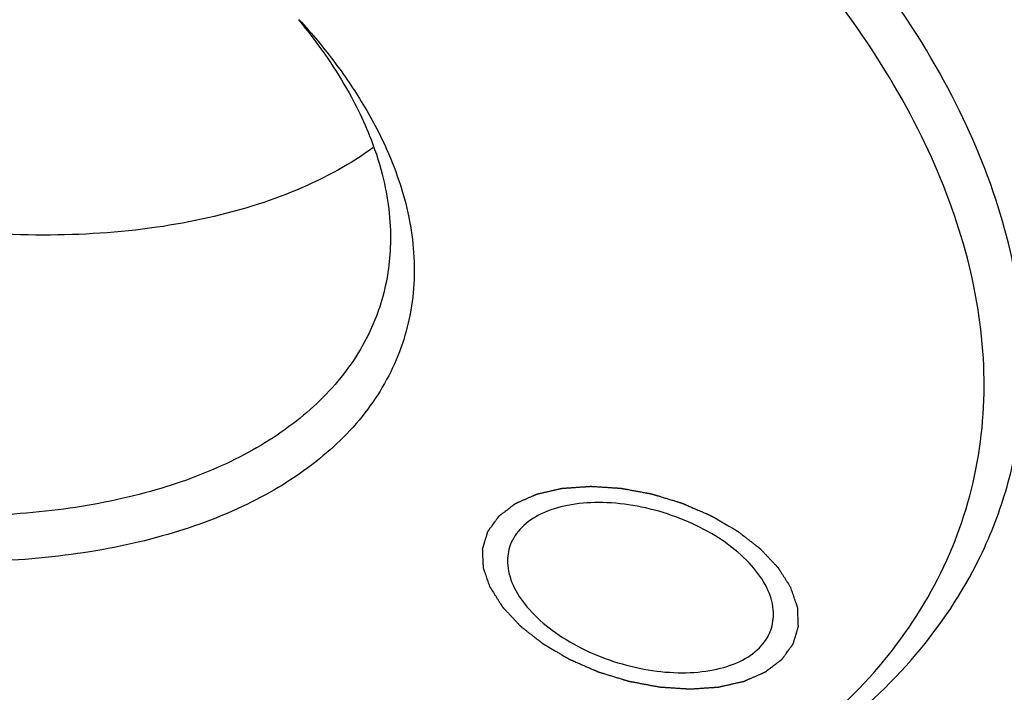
# Model space of a CAD drawing. Header units: millimetres. Extents: x 0 to 594, y 0 to 420.
# Tile 172 of 256: x 507.16 to 508.67, y 323.43 to 324.46. Entities that reach past the tile are written whole.
import ezdxf

# ---------------------------------------------------------------- set-up
doc = ezdxf.new("R2010")
doc.units = ezdxf.units.MM
doc.header["$LTSCALE"] = 32.67
doc.layers.get('0').update_dxf_attribs({"linetype": 'CONTINUOUS'})

msp = doc.modelspace()

# ---------------------------------------------------------------- linework, layer by layer
at = {"color": 7, "linetype": 'CONTINUOUS'}
for points, knots in [([(508.60066, 324.3228), (508.56969, 324.3859), (508.49247, 324.51286), (508.34353, 324.69193), (508.15862, 324.8643), (507.94212, 325.02519), (507.69931, 325.17054), (507.43574, 325.29707), (507.15705, 325.40206), (506.86932, 325.48316), (506.57905, 325.5385), (506.2928, 325.56683), (506.01687, 325.56753), (505.75727, 325.54057), (505.51963, 325.48643), (505.30916, 325.40614), (505.13047, 325.3011), (504.98766, 325.17302), (504.89578, 325.04012), (504.85897, 324.94966), (504.84771, 324.91325)], [0, 0, 0, 0, 0.0477144, 0.1003579, 0.157656, 0.2189014, 0.2831228, 0.349467, 0.4171045, 0.4850299, 0.5521424, 0.6174345, 0.6800132, 0.7391314, 0.7942296, 0.8449992, 0.8914602, 0.9341529, 0.9742044, 1, 1, 1, 1]), ([(508.5425, 324.28363), (508.51231, 324.34515), (508.43702, 324.46892), (508.29183, 324.64352), (508.11154, 324.81158), (507.90045, 324.96845), (507.66371, 325.11017), (507.40672, 325.23354), (507.13499, 325.33591), (506.85445, 325.41498), (506.57143, 325.46894), (506.29233, 325.49656), (506.0233, 325.49725), (505.77018, 325.47095), (505.53848, 325.41817), (505.33327, 325.33988), (505.15905, 325.23746), (505.01981, 325.11258), (504.91939, 324.96732), (504.86151, 324.80532), (504.84807, 324.6323), (504.87511, 324.47075), (504.91116, 324.37067), (504.92989, 324.32778)], [0, 0, 0, 0, 0.0423592, 0.0891016, 0.1399773, 0.1943581, 0.2513816, 0.3102901, 0.370347, 0.4306597, 0.4902507, 0.5482252, 0.6037903, 0.6562825, 0.7052052, 0.7502843, 0.7915376, 0.829445, 0.8650072, 0.8995746, 0.9345405, 0.9711086, 1, 1, 1, 1]), ([(507.70162, 324.26558), (507.68725, 324.25523), (507.63201, 324.21975), (507.52215, 324.17317), (507.36619, 324.13906), (507.19278, 324.12809), (507.00821, 324.14057), (506.81929, 324.17601), (506.63309, 324.23309), (506.45657, 324.30966), (506.29633, 324.40286), (506.1583, 324.5093), (506.04759, 324.62508), (505.99172, 324.71061), (505.97061, 324.75363)], [0, 0, 0, 0, 0.0269658, 0.0998351, 0.1810124, 0.2697462, 0.3644368, 0.4629317, 0.5627648, 0.6613653, 0.7562587, 0.8452752, 0.9267867, 1, 1, 1, 1]), ([(507.58784, 324.46207), (507.59703, 324.45101), (507.63155, 324.40726), (507.66141, 324.35986), (507.6796, 324.3228)], [0, 0, 0, 0, 0.2582116, 1, 1, 1, 1]), ([(507.58858, 324.46269), (507.60857, 324.44081), (507.64439, 324.39779), (507.67574, 324.35126), (507.68916, 324.32864)], [0, 0, 0, 0, 0.5298485, 1, 1, 1, 1]), ([(507.71395, 324.02757), (507.71254, 324.02297), (507.70025, 323.98602), (507.66369, 323.91943), (507.58503, 323.84146), (507.48205, 323.77941), (507.35785, 323.73423), (507.21597, 323.70689), (507.06057, 323.69806), (506.89621, 323.70794), (506.72774, 323.73623), (506.56034, 323.78204), (506.39893, 323.84397), (506.24798, 323.92034), (506.11194, 324.00904), (505.99547, 324.10723), (505.9027, 324.21102), (505.85566, 324.28574), (505.83747, 324.3228)], [0, 0, 0, 0, 0.0065108, 0.052676, 0.101571, 0.155199, 0.2147225, 0.2801439, 0.3507396, 0.4255435, 0.5033024, 0.5823153, 0.6608415, 0.7376748, 0.811631, 0.8809039, 0.9439401, 1, 1, 1, 1]), ([(508.66936, 323.73235), (508.6751, 323.75089), (508.69476, 323.82601), (508.70557, 323.96516), (508.6751, 324.1474), (508.6291, 324.26483), (508.60066, 324.3228)], [0, 0, 0, 0, 0.0955052, 0.3818303, 0.6812823, 1, 1, 1, 1]), ([(507.71355, 324.28363), (507.73082, 324.24844), (507.75786, 324.17669), (507.77039, 324.0647), (507.75006, 323.95704), (507.69686, 323.86012), (507.61427, 323.77824), (507.50613, 323.71307), (507.37572, 323.66563), (507.22673, 323.63693), (507.06356, 323.62766), (506.89096, 323.63803), (506.71406, 323.66774), (506.53828, 323.71585), (506.36881, 323.78088), (506.21029, 323.86107), (506.06746, 323.95422), (505.94516, 324.05731), (505.8478, 324.16631), (505.7984, 324.24474), (505.77932, 324.28363)], [0, 0, 0, 0, 0.0445802, 0.0863599, 0.1265629, 0.1671513, 0.210139, 0.2572881, 0.3096211, 0.3671401, 0.4292084, 0.4949764, 0.5633421, 0.6328095, 0.7018487, 0.7693991, 0.8344189, 0.8953198, 0.950736, 1, 1, 1, 1]), ([(507.89005, 323.1366), (507.9131, 323.1426), (508.00628, 323.1689), (508.1596, 323.22739), (508.33381, 323.32981), (508.47305, 323.45469), (508.57347, 323.59995), (508.63136, 323.76195), (508.64479, 323.93497), (508.61506, 324.11264), (508.57023, 324.22712), (508.5425, 324.28363)], [0, 0, 0, 0, 0.0460575, 0.1871351, 0.3162397, 0.4348732, 0.5461674, 0.654348, 0.7637758, 0.878218, 1, 1, 1, 1]), ([(507.69903, 324.2784), (507.70667, 324.25856), (507.72363, 324.20469), (507.73319, 324.11909), (507.72248, 324.05526), (507.71395, 324.02757)], [0, 0, 0, 0, 0.2493588, 0.6605954, 1, 1, 1, 1]), ([(505.18265, 323.95088), (505.18842, 323.94457), (505.25022, 323.87791), (505.38132, 323.75569), (505.59241, 323.59882), (505.82916, 323.45709), (506.08615, 323.33373), (506.35787, 323.23136), (506.63841, 323.15229), (506.92143, 323.09833), (507.20053, 323.0707), (507.46957, 323.07002), (507.68518, 323.09242), (507.80934, 323.11712), (507.84979, 323.12663)], [0, 0, 0, 0, 0.0088256, 0.0938843, 0.1848033, 0.2801406, 0.3786294, 0.4790383, 0.5798748, 0.6795045, 0.7764318, 0.8693308, 0.9570923, 1, 1, 1, 1]), ([(507.89018, 323.13613), (507.92776, 323.14497), (508.03738, 323.17441), (508.20791, 323.23946), (508.3866, 323.3445), (508.52941, 323.47258), (508.62129, 323.60547), (508.6581, 323.69594), (508.66936, 323.73235)], [0, 0, 0, 0, 0.1129041, 0.3317766, 0.5320743, 0.7161264, 0.8887913, 1, 1, 1, 1]), ([(508.30536, 323.59135), (508.29934, 323.60361), (508.28206, 323.62779), (508.24701, 323.65875), (508.20321, 323.6853), (508.1535, 323.7057), (508.10107, 323.71866), (508.04935, 323.72333), (508.00161, 323.7194), (507.9608, 323.70698), (507.92929, 323.68636), (507.91543, 323.66578), (507.91164, 323.65447), (507.91131, 323.65338)], [0, 0, 0, 0, 0.0884257, 0.189673, 0.301149, 0.418468, 0.5363804, 0.649554, 0.753342, 0.8446657, 0.9231777, 0.9926564, 1, 1, 1, 1]), ([(507.91131, 323.65338), (507.90853, 323.6443), (507.90658, 323.62255), (507.91334, 323.60189), (507.91851, 323.59135)], [0, 0, 0, 0, 0.4456092, 1, 1, 1, 1]), ([(507.91851, 323.59135), (507.92453, 323.57909), (507.94181, 323.55491), (507.97686, 323.52395), (508.02065, 323.4974), (508.07037, 323.477), (508.1228, 323.46404), (508.17452, 323.45937), (508.22225, 323.4633), (508.26307, 323.47572), (508.29458, 323.49634), (508.30844, 323.51692), (508.31222, 323.52823), (508.31256, 323.52932)], [0, 0, 0, 0, 0.0884257, 0.189673, 0.301149, 0.418468, 0.5363804, 0.649554, 0.753342, 0.8446657, 0.9231777, 0.9926564, 1, 1, 1, 1]), ([(508.31256, 323.52932), (508.31534, 323.5384), (508.31728, 323.56015), (508.31053, 323.58081), (508.30536, 323.59135)], [0, 0, 0, 0, 0.4456092, 1, 1, 1, 1])]:
    msp.add_open_spline(points, degree=3, knots=knots, dxfattribs=at)
for points in [[(507.68916, 324.32864), (507.69787, 324.31395), (507.70603, 324.29895), (507.71355, 324.28363)], [(507.6796, 324.3228), (507.6867, 324.30831), (507.69323, 324.2935), (507.69903, 324.2784)]]:
    msp.add_open_spline(points, degree=3, dxfattribs=at)
at = {"color": 2, "linetype": 'CONTINUOUS'}
for points in [[(507.88167, 323.59135, 69.9224), (507.8808, 323.59387, 69.92547), (507.8795, 323.59764, 69.93008), (507.87776, 323.60267, 69.93623), (507.87646, 323.60644, 69.94084), (507.87537, 323.60959, 69.94468), (507.8745, 323.6121, 69.94776), (507.87385, 323.61399, 69.95006), (507.87331, 323.61556, 69.95198), (507.87287, 323.61682, 69.95352), (507.87255, 323.61776, 69.95467), (507.87222, 323.61871, 69.95583), (507.87195, 323.61949, 69.95679), (507.87173, 323.62012, 69.95756), (507.87159, 323.62051, 69.95804), (507.87149, 323.62083, 69.95842), (507.87141, 323.62106, 69.95871), (507.87134, 323.62126, 69.95895), (507.87129, 323.62142, 69.95914), (507.87123, 323.62154, 69.95928), (507.87124, 323.62165, 69.95944), (507.87123, 323.6218, 69.95964), (507.87122, 323.62199, 69.9599), (507.87121, 323.62222, 69.9602), (507.8712, 323.62252, 69.96061), (507.87118, 323.6229, 69.96112), (507.87116, 323.6235, 69.96194), (507.87112, 323.62426, 69.96296), (507.87108, 323.62516, 69.96418), (507.87105, 323.62607, 69.96541), (507.87099, 323.62728, 69.96704), (507.87093, 323.62879, 69.96908), (507.87085, 323.63061, 69.97153), (507.87074, 323.63303, 69.9748), (507.87061, 323.63605, 69.97888), (507.87048, 323.63908, 69.98296), (507.87038, 323.6415, 69.98623), (507.8703, 323.64331, 69.98868), (507.87023, 323.64482, 69.99072), (507.87018, 323.64603, 69.99235), (507.87014, 323.64694, 69.99358), (507.8701, 323.64785, 69.9948), (507.87007, 323.6486, 69.99582), (507.87004, 323.64921, 69.99664), (507.87003, 323.64959, 69.99715), (507.87001, 323.64989, 69.99756), (507.87, 323.65012, 69.99786), (507.86999, 323.65031, 69.99812), (507.86999, 323.65046, 69.99832), (507.86997, 323.65057, 69.99848), (507.87002, 323.65067, 69.99863), (507.87005, 323.65081, 69.99884), (507.87011, 323.65099, 69.9991), (507.87017, 323.6512, 69.99941), (507.87025, 323.65148, 69.99983), (507.87036, 323.65182, 70.00035), (507.87052, 323.65238, 70.00118), (507.87073, 323.65308, 70.00223), (507.87098, 323.65392, 70.00348), (507.87123, 323.65475, 70.00473), (507.87156, 323.65587, 70.00639), (507.87197, 323.65726, 70.00848), (507.87247, 323.65894, 70.01098), (507.87313, 323.66117, 70.01431), (507.87396, 323.66396, 70.01848), (507.87479, 323.66675, 70.02264), (507.87545, 323.66898, 70.02598), (507.87595, 323.67065, 70.02848), (507.87636, 323.67205, 70.03056), (507.8767, 323.67316, 70.03223), (507.87694, 323.674, 70.03348), (507.87719, 323.67484, 70.03473), (507.8774, 323.67554, 70.03577), (507.87757, 323.67609, 70.0366), (507.87767, 323.67644, 70.03712), (507.87775, 323.67672, 70.03754), (507.87781, 323.67693, 70.03785), (507.87787, 323.6771, 70.03811), (507.8779, 323.67723, 70.0383), (507.87793, 323.6773, 70.0384), (507.87793, 323.67735, 70.03848), (507.87797, 323.6774, 70.03856), (507.87802, 323.67746, 70.03866), (507.8781, 323.67757, 70.03884), (507.87821, 323.67772, 70.0391), (507.87834, 323.67791, 70.03942), (507.87852, 323.67816, 70.03983), (507.87875, 323.67847, 70.04035), (507.87911, 323.67897, 70.04119), (507.87956, 323.67959, 70.04223), (507.8801, 323.68033, 70.04348), (507.88063, 323.68108, 70.04472), (507.88135, 323.68208, 70.04639), (507.88225, 323.68332, 70.04847), (507.88333, 323.68481, 70.05097), (507.88477, 323.6868, 70.0543), (507.88656, 323.68929, 70.05847), (507.88836, 323.69178, 70.06263), (507.8898, 323.69377, 70.06596), (507.89088, 323.69526, 70.06846), (507.89177, 323.69651, 70.07054), (507.89249, 323.6975, 70.07221), (507.89303, 323.69825, 70.07346), (507.89357, 323.699, 70.07471), (507.89402, 323.69962, 70.07575), (507.89438, 323.70012, 70.07658), (507.8946, 323.70043, 70.0771), (507.89478, 323.70068, 70.07752), (507.89492, 323.70086, 70.07783), (507.89503, 323.70102, 70.07809), (507.89511, 323.70113, 70.07827), (507.89516, 323.70119, 70.07837), (507.89518, 323.70124, 70.07845), (507.89524, 323.70127, 70.07853), (507.8953, 323.70132, 70.07862), (507.89542, 323.70141, 70.07879), (507.89558, 323.70154, 70.07903), (507.89578, 323.70169, 70.07932), (507.89604, 323.70189, 70.07971), (507.89637, 323.70214, 70.08019), (507.8969, 323.70254, 70.08096), (507.89756, 323.70304, 70.08192), (507.89835, 323.70364, 70.08308), (507.89914, 323.70424, 70.08424), (507.90019, 323.70505, 70.08578), (507.90151, 323.70605, 70.08771), (507.90309, 323.70725, 70.09002), (507.90519, 323.70886, 70.09311), (507.90783, 323.71086, 70.09697), (507.91046, 323.71287, 70.10082), (507.91257, 323.71447, 70.10391), (507.91415, 323.71567, 70.10622), (507.91546, 323.71668, 70.10815), (507.91652, 323.71748, 70.10969), (507.91731, 323.71808, 70.11085), (507.9181, 323.71868, 70.11201), (507.91876, 323.71918, 70.11297), (507.91928, 323.71959, 70.11374), (507.91961, 323.71984, 70.11423), (507.91987, 323.72004, 70.11461), (507.92007, 323.72019, 70.1149), (507.92024, 323.72031, 70.11514), (507.92037, 323.72041, 70.11533), (507.92046, 323.72049, 70.11548), (507.9206, 323.72054, 70.11561), (507.92076, 323.72062, 70.11578), (507.92098, 323.72071, 70.116), (507.92123, 323.72082, 70.11626), (507.92157, 323.72097, 70.11661), (507.92199, 323.72116, 70.11704), (507.92267, 323.72146, 70.11774), (507.92352, 323.72183, 70.11861), (507.92454, 323.72228, 70.11965), (507.92556, 323.72273, 70.1207), (507.92691, 323.72332, 70.12209), (507.92861, 323.72407, 70.12382), (507.93065, 323.72497, 70.12591), (507.93336, 323.72616, 70.12869), (507.93675, 323.72765, 70.13217), (507.94015, 323.72915, 70.13565), (507.94286, 323.73034, 70.13843), (507.9449, 323.73124, 70.14051), (507.94659, 323.73198, 70.14225), (507.94795, 323.73258, 70.14364), (507.94897, 323.73303, 70.14469), (507.94999, 323.73348, 70.14573), (507.95083, 323.73385, 70.1466), (507.95151, 323.73415, 70.14729), (507.95194, 323.73433, 70.14773), (507.95228, 323.73448, 70.14808), (507.95253, 323.7346, 70.14834), (507.95274, 323.73469, 70.14856), (507.95291, 323.73476, 70.14873), (507.95303, 323.73483, 70.14887), (507.95319, 323.73485, 70.14897), (507.95339, 323.7349, 70.14912), (507.95364, 323.73496, 70.1493), (507.95394, 323.73503, 70.14953), (507.95435, 323.73512, 70.14982), (507.95485, 323.73524, 70.15019), (507.95565, 323.73542, 70.15079), (507.95666, 323.73565, 70.15153), (507.95787, 323.73593, 70.15242), (507.95907, 323.73621, 70.15331), (507.96068, 323.73657, 70.15449), (507.9627, 323.73704, 70.15598), (507.96511, 323.73759, 70.15775), (507.96833, 323.73833, 70.16013), (507.97235, 323.73925, 70.16309), (507.97638, 323.74018, 70.16606), (507.97959, 323.74092, 70.16843), (507.98201, 323.74147, 70.17021), (507.98402, 323.74193, 70.17169), (507.98563, 323.7423, 70.17287), (507.98684, 323.74258, 70.17376), (507.98804, 323.74286, 70.17465), (507.98905, 323.74309, 70.17539), (507.98985, 323.74327, 70.17599), (507.99036, 323.74339, 70.17636), (507.99076, 323.74348, 70.17665), (507.99106, 323.74355, 70.17688), (507.99131, 323.74361, 70.17706), (507.99149, 323.74365, 70.17719), (507.99159, 323.74367, 70.17727), (507.99166, 323.74369, 70.17733), (507.99175, 323.74369, 70.17737), (507.99186, 323.7437, 70.17743), (507.99207, 323.74371, 70.17753), (507.99235, 323.74374, 70.17768), (507.9927, 323.74376, 70.17786), (507.99315, 323.74379, 70.17809), (507.99373, 323.74383, 70.17839), (507.99464, 323.74389, 70.17887), (507.99579, 323.74397, 70.17946), (507.99717, 323.74407, 70.18017), (507.99854, 323.74417, 70.18088), (508.00037, 323.74429, 70.18183), (508.00267, 323.74445, 70.18302), (508.00542, 323.74465, 70.18445), (508.00908, 323.7449, 70.18635), (508.01367, 323.74522, 70.18872), (508.01825, 323.74554, 70.1911), (508.02192, 323.74579, 70.193), (508.02467, 323.74599, 70.19442), (508.02696, 323.74615, 70.19561), (508.0288, 323.74627, 70.19656), (508.03017, 323.74637, 70.19727), (508.03155, 323.74647, 70.19799), (508.03269, 323.74655, 70.19858), (508.03361, 323.74661, 70.19905), (508.03418, 323.74665, 70.19935), (508.03464, 323.74668, 70.19959), (508.03499, 323.74671, 70.19977), (508.03527, 323.74672, 70.19991), (508.03547, 323.74674, 70.20002), (508.03559, 323.74675, 70.20008), (508.03567, 323.74676, 70.20013), (508.03576, 323.74675, 70.20015), (508.03588, 323.74674, 70.20019), (508.03609, 323.74673, 70.20026), (508.0364, 323.74671, 70.20037), (508.03676, 323.74668, 70.20049), (508.03724, 323.74665, 70.20065), (508.03784, 323.74661, 70.20085), (508.0388, 323.74655, 70.20117), (508.04, 323.74648, 70.20157), (508.04145, 323.74638, 70.20206), (508.04289, 323.74629, 70.20254), (508.04481, 323.74617, 70.20319), (508.04722, 323.74601, 70.20399), (508.0501, 323.74583, 70.20496), (508.05395, 323.74558, 70.20625), (508.05876, 323.74527, 70.20786), (508.06357, 323.74496, 70.20947), (508.06742, 323.74472, 70.21076), (508.07031, 323.74453, 70.21173), (508.07271, 323.74438, 70.21254), (508.07464, 323.74426, 70.21318), (508.07608, 323.74416, 70.21366), (508.07752, 323.74407, 70.21415), (508.07872, 323.74399, 70.21455), (508.07969, 323.74393, 70.21487), (508.08029, 323.74389, 70.21507), (508.08077, 323.74386, 70.21524), (508.08113, 323.74384, 70.21536), (508.08143, 323.74382, 70.21546), (508.08167, 323.7438, 70.21554), (508.08185, 323.7438, 70.21561), (508.08204, 323.74376, 70.21563), (508.08228, 323.74371, 70.21567), (508.08259, 323.74366, 70.21572), (508.08296, 323.74359, 70.21579), (508.08345, 323.7435, 70.21587), (508.08407, 323.74338, 70.21597), (508.08506, 323.7432, 70.21614), (508.08629, 323.74297, 70.21635), (508.08777, 323.7427, 70.2166), (508.08925, 323.74242, 70.21685), (508.09122, 323.74206, 70.21718), (508.09368, 323.7416, 70.2176), (508.09664, 323.74105, 70.2181), (508.10058, 323.74032, 70.21877), (508.10551, 323.73941, 70.21961), (508.11044, 323.7385, 70.22044), (508.11439, 323.73777, 70.22111), (508.11734, 323.73722, 70.22161), (508.11981, 323.73676, 70.22203), (508.12178, 323.7364, 70.22236), (508.12326, 323.73612, 70.22261), (508.12474, 323.73585, 70.22286), (508.12597, 323.73562, 70.22307), (508.12696, 323.73544, 70.22324), (508.12757, 323.73532, 70.22334), (508.12807, 323.73523, 70.22342), (508.12844, 323.73516, 70.22349), (508.12874, 323.73511, 70.22354), (508.12899, 323.73506, 70.22358), (508.12918, 323.73503, 70.22362), (508.12936, 323.73497, 70.22361), (508.1296, 323.7349, 70.22362), (508.1299, 323.7348, 70.22362), (508.13027, 323.73469, 70.22362), (508.13075, 323.73455, 70.22362), (508.13136, 323.73436, 70.22362), (508.13233, 323.73406, 70.22363), (508.13355, 323.73369, 70.22364), (508.13501, 323.73325, 70.22364), (508.13647, 323.7328, 70.22365), (508.13841, 323.73221, 70.22366), (508.14084, 323.73147, 70.22367), (508.14376, 323.73058, 70.22369), (508.14765, 323.72939, 70.22371), (508.15251, 323.72791, 70.22374), (508.15737, 323.72642, 70.22376), (508.16126, 323.72524, 70.22378), (508.16418, 323.72435, 70.2238), (508.16661, 323.72361, 70.22381), (508.16855, 323.72301, 70.22382), (508.17001, 323.72257, 70.22383), (508.17147, 323.72212, 70.22384), (508.17268, 323.72175, 70.22385), (508.17365, 323.72146, 70.22385), (508.17426, 323.72127, 70.22385), (508.17475, 323.72112, 70.22386), (508.17511, 323.72101, 70.22386), (508.17542, 323.72092, 70.22386), (508.17563, 323.72085, 70.22386), (508.17575, 323.72082, 70.22386), (508.17584, 323.72079, 70.22387), (508.17593, 323.72075, 70.22385), (508.17605, 323.7207, 70.22383), (508.17625, 323.72061, 70.22379), (508.17654, 323.72048, 70.22374), (508.1769, 323.72033, 70.22368), (508.17737, 323.72013, 70.2236), (508.17795, 323.71987, 70.2235), (508.17889, 323.71946, 70.22334), (508.18006, 323.71896, 70.22314), (508.18147, 323.71834, 70.2229), (508.18287, 323.71773, 70.22265), (508.18475, 323.71692, 70.22233), (508.18709, 323.7159, 70.22193), (508.1899, 323.71468, 70.22145), (508.19365, 323.71305, 70.2208), (508.19834, 323.71101, 70.22), (508.20302, 323.70898, 70.21919), (508.20677, 323.70735, 70.21855), (508.20958, 323.70612, 70.21807), (508.21193, 323.70511, 70.21766), (508.2138, 323.70429, 70.21734), (508.21521, 323.70368, 70.2171), (508.21661, 323.70307, 70.21686), (508.21779, 323.70256, 70.21666), (508.21872, 323.70215, 70.2165), (508.21931, 323.7019, 70.21639), (508.21978, 323.70169, 70.21631), (508.22013, 323.70154, 70.21625), (508.22042, 323.70141, 70.2162), (508.22063, 323.70133, 70.21617), (508.22074, 323.70127, 70.21615), (508.22083, 323.70124, 70.21614), (508.22091, 323.70119, 70.2161), (508.22101, 323.70113, 70.21606), (508.2212, 323.70102, 70.21599), (508.22146, 323.70087, 70.2159), (508.22177, 323.70069, 70.21578), (508.22219, 323.70044, 70.21562), (508.22271, 323.70014, 70.21542), (508.22354, 323.69965, 70.21511), (508.22458, 323.69904, 70.21471), (508.22584, 323.69831, 70.21424), (508.22709, 323.69757, 70.21377), (508.22875, 323.6966, 70.21314), (508.23084, 323.69538, 70.21235), (508.23334, 323.69391, 70.2114), (508.23668, 323.69196, 70.21014), (508.24084, 323.68952, 70.20856), (508.24501, 323.68708, 70.20698), (508.24835, 323.68512, 70.20572), (508.25085, 323.68366, 70.20478), (508.25294, 323.68244, 70.20399), (508.2546, 323.68146, 70.20336), (508.25585, 323.68073, 70.20288), (508.25711, 323.68, 70.20241), (508.25815, 323.67939, 70.20202), (508.25898, 323.6789, 70.2017), (508.2595, 323.67859, 70.2015), (508.25992, 323.67835, 70.20135), (508.26023, 323.67817, 70.20123), (508.26049, 323.67801, 70.20113), (508.2607, 323.67789, 70.20105), (508.26086, 323.6778, 70.201), (508.26099, 323.67769, 70.2009), (508.26117, 323.67756, 70.20079), (508.26139, 323.67738, 70.20065), (508.26166, 323.67717, 70.20047), (508.26202, 323.6769, 70.20024), (508.26247, 323.67655, 70.19996), (508.26318, 323.67599, 70.1995), (508.26408, 323.67529, 70.19892), (508.26515, 323.67446, 70.19824), (508.26623, 323.67362, 70.19755), (508.26766, 323.67251, 70.19663), (508.26945, 323.67112, 70.19548), (508.27159, 323.66945, 70.1941), (508.27446, 323.66722, 70.19226), (508.27803, 323.66444, 70.18997), (508.28161, 323.66165, 70.18767), (508.28448, 323.65942, 70.18583), (508.28662, 323.65775, 70.18446), (508.28841, 323.65636, 70.18331), (508.28984, 323.65525, 70.18239), (508.29092, 323.65441, 70.1817), (508.29199, 323.65358, 70.18101), (508.29288, 323.65288, 70.18044), (508.2936, 323.65232, 70.17998), (508.29405, 323.65198, 70.17969), (508.29441, 323.6517, 70.17946), (508.29467, 323.65149, 70.17929), (508.2949, 323.65131, 70.17915), (508.29507, 323.65117, 70.17903), (508.29522, 323.65107, 70.17895), (508.29532, 323.65096, 70.17883), (508.29546, 323.65081, 70.17869), (508.29564, 323.65062, 70.17851), (508.29585, 323.65039, 70.17829), (508.29614, 323.65009, 70.17799), (508.29649, 323.64971, 70.17763), (508.29706, 323.64911, 70.17704), (508.29778, 323.64835, 70.17631), (508.29863, 323.64745, 70.17543), (508.29949, 323.64654, 70.17455), (508.30063, 323.64533, 70.17338), (508.30205, 323.64382, 70.17192), (508.30376, 323.64201, 70.17016), (508.30605, 323.63959, 70.16782), (508.3089, 323.63657, 70.16489), (508.31175, 323.63355, 70.16196), (508.31403, 323.63113, 70.15962), (508.31574, 323.62932, 70.15786), (508.31717, 323.62781, 70.1564), (508.31831, 323.6266, 70.15523), (508.31916, 323.62569, 70.15435), (508.32002, 323.62479, 70.15347), (508.32073, 323.62403, 70.15274), (508.3213, 323.62343, 70.15215), (508.32166, 323.62305, 70.15179), (508.32194, 323.62275, 70.15149), (508.32216, 323.62252, 70.15128), (508.32233, 323.62233, 70.15109), (508.32246, 323.6222, 70.15096), (508.32253, 323.62212, 70.15089), (508.32259, 323.62207, 70.15084), (508.32262, 323.62201, 70.15077), (508.32267, 323.62193, 70.15068), (508.32276, 323.62179, 70.15053), (508.32289, 323.62159, 70.15031), (508.32304, 323.62135, 70.15005), (508.32325, 323.62103, 70.14969), (508.3235, 323.62063, 70.14926), (508.32391, 323.61999, 70.14855), (508.32442, 323.61919, 70.14767), (508.32504, 323.61823, 70.14662), (508.32565, 323.61727, 70.14557), (508.32647, 323.61599, 70.14416), (508.32749, 323.61439, 70.1424), (508.32871, 323.61247, 70.1403), (508.33035, 323.60991, 70.13748), (508.33239, 323.60671, 70.13397), (508.33484, 323.60287, 70.12975), (508.33811, 323.59775, 70.12413), (508.34056, 323.59391, 70.11992), (508.3422, 323.59135, 70.1171)], [(507.88167, 323.59135, 69.9224), (507.88327, 323.58884, 69.91963), (507.88567, 323.58506, 69.91548), (507.88887, 323.58003, 69.90995), (507.89127, 323.57626, 69.90581), (507.89327, 323.57311, 69.90235), (507.89487, 323.5706, 69.89958), (507.89607, 323.56871, 69.89751), (507.89707, 323.56714, 69.89578), (507.89787, 323.56588, 69.8944), (507.89847, 323.56494, 69.89336), (507.89907, 323.564, 69.89233), (507.89957, 323.56321, 69.89146), (507.89997, 323.56258, 69.89077), (507.90022, 323.56219, 69.89034), (507.90042, 323.56187, 69.88999), (507.90057, 323.56164, 69.88973), (507.90069, 323.56144, 69.88952), (507.90079, 323.56128, 69.88935), (507.90086, 323.56116, 69.88921), (507.90098, 323.56105, 69.88911), (507.90111, 323.5609, 69.88896), (507.90129, 323.56071, 69.88877), (507.9015, 323.56049, 69.88855), (507.90179, 323.56018, 69.88826), (507.90214, 323.5598, 69.88789), (507.90271, 323.5592, 69.88731), (507.90342, 323.55844, 69.88657), (507.90427, 323.55754, 69.88569), (507.90512, 323.55663, 69.88481), (507.90626, 323.55542, 69.88363), (507.90768, 323.55391, 69.88216), (507.90938, 323.55209, 69.8804), (507.91165, 323.54967, 69.87805), (507.91449, 323.54665, 69.87511), (507.91732, 323.54362, 69.87217), (507.91959, 323.5412, 69.86982), (507.92129, 323.53939, 69.86806), (507.92271, 323.53788, 69.86659), (507.92385, 323.53667, 69.86541), (507.9247, 323.53576, 69.86453), (507.92555, 323.53485, 69.86365), (507.92626, 323.5341, 69.86292), (507.92683, 323.53349, 69.86233), (507.92718, 323.53311, 69.86196), (507.92747, 323.53281, 69.86167), (507.92768, 323.53258, 69.86145), (507.92785, 323.5324, 69.86126), (507.928, 323.53225, 69.86112), (507.9281, 323.53213, 69.861), (507.92824, 323.53203, 69.86092), (507.92841, 323.53189, 69.8608), (507.92864, 323.53171, 69.86066), (507.92891, 323.5315, 69.86049), (507.92926, 323.53122, 69.86026), (507.92971, 323.53088, 69.85997), (507.93042, 323.53032, 69.85951), (507.93131, 323.52962, 69.85893), (507.93238, 323.52878, 69.85824), (507.93345, 323.52795, 69.85754), (507.93488, 323.52683, 69.85662), (507.93666, 323.52544, 69.85547), (507.9388, 323.52376, 69.85408), (507.94166, 323.52153, 69.85223), (507.94522, 323.51874, 69.84993), (507.94879, 323.51595, 69.84762), (507.95164, 323.51372, 69.84577), (507.95378, 323.51205, 69.84439), (507.95557, 323.51065, 69.84323), (507.95699, 323.50954, 69.84231), (507.95806, 323.5087, 69.84161), (507.95913, 323.50786, 69.84092), (507.96002, 323.50717, 69.84035), (507.96074, 323.50661, 69.83988), (507.96118, 323.50626, 69.83959), (507.96154, 323.50598, 69.83936), (507.96181, 323.50577, 69.83919), (507.96203, 323.5056, 69.83905), (507.96219, 323.50547, 69.83895), (507.96228, 323.5054, 69.83889), (507.96234, 323.50535, 69.83884), (507.96242, 323.50531, 69.83882), (507.96253, 323.50524, 69.83877), (507.96271, 323.50513, 69.8387), (507.96298, 323.50498, 69.8386), (507.9633, 323.50479, 69.83848), (507.96372, 323.50454, 69.83832), (507.96425, 323.50423, 69.83812), (507.9651, 323.50373, 69.8378), (507.96616, 323.50311, 69.83739), (507.96743, 323.50237, 69.83691), (507.9687, 323.50162, 69.83643), (507.9704, 323.50062, 69.83578), (507.97252, 323.49938, 69.83498), (507.97506, 323.49789, 69.83401), (507.97845, 323.4959, 69.83272), (507.98269, 323.49341, 69.83111), (507.98693, 323.49092, 69.82949), (507.99032, 323.48893, 69.8282), (507.99286, 323.48744, 69.82724), (507.99498, 323.48619, 69.82643), (507.99668, 323.4852, 69.82579), (507.99795, 323.48445, 69.8253), (507.99922, 323.4837, 69.82482), (508.00028, 323.48308, 69.82442), (508.00113, 323.48258, 69.82409), (508.00166, 323.48227, 69.82389), (508.00208, 323.48202, 69.82373), (508.0024, 323.48184, 69.82361), (508.00267, 323.48168, 69.82351), (508.00285, 323.48157, 69.82344), (508.00296, 323.48151, 69.8234), (508.00303, 323.48146, 69.82336), (508.00312, 323.48143, 69.82335), (508.00324, 323.48138, 69.82333), (508.00344, 323.48129, 69.8233), (508.00373, 323.48116, 69.82325), (508.00407, 323.48101, 69.82319), (508.00453, 323.48081, 69.82311), (508.00511, 323.48056, 69.82301), (508.00603, 323.48016, 69.82285), (508.00718, 323.47966, 69.82265), (508.00856, 323.47906, 69.82241), (508.00994, 323.47846, 69.82217), (508.01178, 323.47765, 69.82185), (508.01408, 323.47665, 69.82145), (508.01684, 323.47545, 69.82097), (508.02052, 323.47384, 69.82033), (508.02512, 323.47184, 69.81954), (508.02972, 323.46983, 69.81874), (508.03341, 323.46823, 69.8181), (508.03617, 323.46703, 69.81762), (508.03847, 323.46602, 69.81722), (508.04031, 323.46522, 69.8169), (508.04169, 323.46462, 69.81666), (508.04307, 323.46402, 69.81642), (508.04422, 323.46352, 69.81622), (508.04514, 323.46312, 69.81606), (508.04571, 323.46287, 69.81596), (508.04617, 323.46266, 69.81588), (508.04652, 323.46251, 69.81583), (508.04681, 323.46239, 69.81577), (508.04704, 323.46229, 69.81574), (508.04721, 323.46221, 69.8157), (508.04739, 323.46216, 69.81571), (508.04763, 323.46208, 69.8157), (508.04794, 323.46199, 69.81571), (508.0483, 323.46188, 69.81571), (508.04879, 323.46173, 69.81571), (508.0494, 323.46154, 69.81571), (508.05037, 323.46124, 69.81571), (508.05158, 323.46087, 69.81572), (508.05304, 323.46042, 69.81572), (508.0545, 323.45997, 69.81572), (508.05644, 323.45938, 69.81573), (508.05887, 323.45863, 69.81573), (508.06178, 323.45773, 69.81574), (508.06567, 323.45654, 69.81575), (508.07053, 323.45505, 69.81576), (508.07539, 323.45355, 69.81577), (508.07927, 323.45236, 69.81578), (508.08219, 323.45146, 69.81579), (508.08462, 323.45072, 69.81579), (508.08656, 323.45012, 69.8158), (508.08802, 323.44967, 69.8158), (508.08948, 323.44922, 69.8158), (508.09069, 323.44885, 69.81581), (508.09166, 323.44855, 69.81581), (508.09227, 323.44837, 69.81581), (508.09276, 323.44822, 69.81581), (508.09312, 323.44811, 69.81581), (508.09342, 323.44801, 69.81581), (508.09367, 323.44794, 69.81582), (508.09385, 323.44788, 69.81581), (508.09403, 323.44785, 69.81585), (508.09428, 323.4478, 69.81589), (508.09459, 323.44774, 69.81594), (508.09496, 323.44767, 69.816), (508.09545, 323.44758, 69.81608), (508.09607, 323.44747, 69.81618), (508.09705, 323.44728, 69.81635), (508.09829, 323.44705, 69.81655), (508.09976, 323.44677, 69.8168), (508.10124, 323.4465, 69.81705), (508.10322, 323.44613, 69.81737), (508.10568, 323.44566, 69.81778), (508.10864, 323.44511, 69.81828), (508.11258, 323.44437, 69.81893), (508.11751, 323.44345, 69.81975), (508.12244, 323.44252, 69.82057), (508.12639, 323.44178, 69.82123), (508.12934, 323.44123, 69.82172), (508.13181, 323.44077, 69.82213), (508.13378, 323.4404, 69.82246), (508.13526, 323.44012, 69.82271), (508.13674, 323.43985, 69.82295), (508.13797, 323.43961, 69.82316), (508.13896, 323.43943, 69.82332), (508.13957, 323.43931, 69.82343), (508.14007, 323.43922, 69.82351), (508.14044, 323.43915, 69.82357), (508.14074, 323.43909, 69.82362), (508.14096, 323.43905, 69.82366), (508.14108, 323.43903, 69.82368), (508.14118, 323.43901, 69.82369), (508.14127, 323.43901, 69.82372), (508.14139, 323.439, 69.82376), (508.1416, 323.43899, 69.82384), (508.14191, 323.43897, 69.82394), (508.14228, 323.43894, 69.82406), (508.14277, 323.43891, 69.82422), (508.14338, 323.43887, 69.82443), (508.14436, 323.43881, 69.82475), (508.14558, 323.43873, 69.82516), (508.14705, 323.43863, 69.82565), (508.14852, 323.43853, 69.82614), (508.15048, 323.43841, 69.8268), (508.15293, 323.43825, 69.82761), (508.15587, 323.43806, 69.82859), (508.15979, 323.4378, 69.8299), (508.16469, 323.43748, 69.83154), (508.16958, 323.43716, 69.83317), (508.1735, 323.43691, 69.83448), (508.17644, 323.43671, 69.83546), (508.17889, 323.43655, 69.83627), (508.18085, 323.43643, 69.83693), (508.18232, 323.43633, 69.83742), (508.18379, 323.43624, 69.83791), (508.18501, 323.43616, 69.83832), (508.18599, 323.43609, 69.83864), (508.1866, 323.43605, 69.83885), (508.18709, 323.43602, 69.83901), (508.18746, 323.436, 69.83913), (508.18777, 323.43598, 69.83923), (508.18798, 323.43596, 69.83931), (508.1881, 323.43595, 69.83935), (508.1882, 323.43594, 69.83937), (508.18828, 323.43595, 69.83942), (508.18839, 323.43596, 69.83948), (508.18859, 323.43598, 69.83958), (508.18887, 323.43599, 69.83973), (508.18921, 323.43602, 69.8399), (508.18966, 323.43605, 69.84013), (508.19022, 323.43609, 69.84042), (508.19112, 323.43615, 69.84089), (508.19225, 323.43623, 69.84147), (508.1936, 323.43632, 69.84217), (508.19496, 323.43641, 69.84287), (508.19676, 323.43653, 69.8438), (508.19901, 323.43669, 69.84496), (508.20172, 323.43687, 69.84636), (508.20532, 323.43712, 69.84822), (508.20983, 323.43743, 69.85055), (508.21434, 323.43774, 69.85288), (508.21794, 323.43798, 69.85474), (508.22065, 323.43817, 69.85614), (508.2229, 323.43832, 69.8573), (508.22471, 323.43845, 69.85823), (508.22606, 323.43854, 69.85893), (508.22741, 323.43863, 69.85963), (508.22854, 323.43871, 69.86021), (508.22944, 323.43877, 69.86067), (508.23, 323.43881, 69.86097), (508.23045, 323.43884, 69.8612), (508.23079, 323.43886, 69.86137), (508.23107, 323.43888, 69.86152), (508.2313, 323.4389, 69.86164), (508.23147, 323.4389, 69.86172), (508.23162, 323.43894, 69.86183), (508.23182, 323.43899, 69.86198), (508.23207, 323.43904, 69.86217), (508.23238, 323.43911, 69.86239), (508.23278, 323.4392, 69.86268), (508.23328, 323.43932, 69.86305), (508.23409, 323.4395, 69.86364), (508.2351, 323.43973, 69.86438), (508.23631, 323.44, 69.86527), (508.23752, 323.44028, 69.86615), (508.23913, 323.44064, 69.86734), (508.24115, 323.4411, 69.86881), (508.24357, 323.44165, 69.87059), (508.24679, 323.44238, 69.87295), (508.25083, 323.44329, 69.8759), (508.25486, 323.4442, 69.87886), (508.25809, 323.44493, 69.88122), (508.26051, 323.44548, 69.883), (508.26252, 323.44594, 69.88447), (508.26414, 323.4463, 69.88565), (508.26535, 323.44658, 69.88654), (508.26656, 323.44685, 69.88743), (508.26757, 323.44708, 69.88817), (508.26837, 323.44726, 69.88876), (508.26888, 323.44738, 69.88913), (508.26928, 323.44747, 69.88942), (508.26958, 323.44754, 69.88964), (508.26984, 323.44759, 69.88983), (508.27003, 323.44764, 69.88998), (508.27019, 323.44767, 69.89008), (508.27031, 323.44773, 69.89022), (508.27049, 323.4478, 69.89039), (508.2707, 323.4479, 69.89061), (508.27095, 323.44801, 69.89087), (508.27129, 323.44816, 69.89121), (508.27172, 323.44834, 69.89165), (508.2724, 323.44864, 69.89234), (508.27325, 323.44901, 69.89321), (508.27427, 323.44945, 69.89425), (508.2753, 323.4499, 69.89529), (508.27666, 323.45049, 69.89668), (508.27836, 323.45123, 69.89841), (508.2804, 323.45212, 69.90049), (508.28313, 323.45331, 69.90327), (508.28653, 323.45479, 69.90674), (508.28994, 323.45628, 69.91021), (508.29266, 323.45746, 69.91298), (508.29471, 323.45835, 69.91506), (508.29641, 323.45909, 69.9168), (508.29777, 323.45969, 69.91819), (508.29879, 323.46013, 69.91923), (508.29981, 323.46058, 69.92027), (508.30067, 323.46095, 69.92113), (508.30135, 323.46124, 69.92183), (508.30177, 323.46143, 69.92226), (508.30211, 323.46158, 69.92261), (508.30237, 323.46169, 69.92287), (508.30258, 323.46178, 69.92309), (508.30273, 323.46185, 69.92324), (508.30281, 323.46189, 69.92332), (508.30288, 323.46191, 69.92339), (508.30293, 323.46195, 69.92346), (508.303, 323.462, 69.92356), (508.30311, 323.46209, 69.92373), (508.30328, 323.46222, 69.92398), (508.30348, 323.46237, 69.92427), (508.30375, 323.46257, 69.92466), (508.30409, 323.46283, 69.92515), (508.30463, 323.46324, 69.92594), (508.3053, 323.46375, 69.92692), (508.3061, 323.46436, 69.9281), (508.30691, 323.46497, 69.92927), (508.30799, 323.46578, 69.93084), (508.30933, 323.4668, 69.9328), (508.31094, 323.46802, 69.93516), (508.31309, 323.46965, 69.9383), (508.31578, 323.47169, 69.94222), (508.31847, 323.47372, 69.94614), (508.32062, 323.47535, 69.94928), (508.32223, 323.47658, 69.95163), (508.32357, 323.47759, 69.95359), (508.32465, 323.47841, 69.95516), (508.32546, 323.47902, 69.95634), (508.32626, 323.47963, 69.95752), (508.32693, 323.48014, 69.9585), (508.32747, 323.48055, 69.95928), (508.32781, 323.4808, 69.95977), (508.32808, 323.48101, 69.96016), (508.32828, 323.48116, 69.96046), (508.32844, 323.48129, 69.9607), (508.32856, 323.48137, 69.96088), (508.32863, 323.48143, 69.96097), (508.32869, 323.48146, 69.96105), (508.32871, 323.48151, 69.96112), (508.32876, 323.48157, 69.96123), (508.32884, 323.48168, 69.96141), (508.32895, 323.48183, 69.96166), (508.32908, 323.48201, 69.96197), (508.32926, 323.48226, 69.96238), (508.32948, 323.48256, 69.96289), (508.32983, 323.48305, 69.96371), (508.33028, 323.48366, 69.96473), (508.33081, 323.48439, 69.96596), (508.33134, 323.48513, 69.96718), (508.33205, 323.4861, 69.96882), (508.33294, 323.48732, 69.97086), (508.334, 323.48879, 69.97332), (508.33542, 323.49074, 69.97659), (508.33719, 323.49318, 69.98068), (508.33897, 323.49562, 69.98477), (508.34038, 323.49758, 69.98804), (508.34145, 323.49904, 69.99049), (508.34233, 323.50026, 69.99254), (508.34304, 323.50124, 69.99418), (508.34358, 323.50197, 69.9954), (508.34411, 323.5027, 69.99663), (508.34455, 323.50331, 69.99765), (508.34491, 323.5038, 69.99847), (508.34513, 323.50411, 69.99898), (508.34531, 323.50435, 69.99939), (508.34544, 323.50453, 69.9997), (508.34555, 323.50469, 69.99995), (508.34564, 323.50481, 70.00016), (508.34571, 323.5049, 70.00031), (508.34573, 323.50501, 70.00047), (508.34578, 323.50514, 70.00067), (508.34583, 323.50532, 70.00093), (508.34589, 323.50553, 70.00125), (508.34598, 323.50581, 70.00166), (508.34608, 323.50615, 70.00218), (508.34625, 323.50671, 70.00302), (508.34647, 323.50741, 70.00406), (508.34672, 323.50824, 70.00531), (508.34697, 323.50908, 70.00656), (508.34731, 323.51019, 70.00823), (508.34773, 323.51158, 70.01031), (508.34824, 323.51325, 70.01281), (508.34892, 323.51548, 70.01614), (508.34976, 323.51827, 70.02031), (508.35061, 323.52105, 70.02448), (508.35129, 323.52328, 70.02781), (508.35179, 323.52495, 70.03031), (508.35222, 323.52634, 70.0324), (508.35256, 323.52745, 70.03406), (508.35281, 323.52829, 70.03531), (508.35306, 323.52912, 70.03656), (508.35327, 323.52982, 70.0376), (508.35344, 323.53038, 70.03844), (508.35355, 323.53073, 70.03896), (508.35363, 323.531, 70.03937), (508.3537, 323.53121, 70.03969), (508.35375, 323.53139, 70.03995), (508.35379, 323.53153, 70.04016), (508.35383, 323.53163, 70.04031), (508.35382, 323.53174, 70.04047), (508.35382, 323.53189, 70.04067), (508.35381, 323.53208, 70.04093), (508.3538, 323.53231, 70.04123), (508.35379, 323.53261, 70.04164), (508.35377, 323.53299, 70.04215), (508.35375, 323.53359, 70.04297), (508.35372, 323.53435, 70.04399), (508.35369, 323.53526, 70.04521), (508.35365, 323.53616, 70.04644), (508.35361, 323.53737, 70.04807), (508.35355, 323.53888, 70.05012), (508.35348, 323.54069, 70.05257), (508.35339, 323.54311, 70.05584), (508.35328, 323.54613, 70.05992), (508.35316, 323.54915, 70.06401), (508.35307, 323.55157, 70.06728), (508.353, 323.55338, 70.06973), (508.35295, 323.55489, 70.07177), (508.3529, 323.5561, 70.0734), (508.35287, 323.55701, 70.07463), (508.35283, 323.55791, 70.07586), (508.3528, 323.55867, 70.07688), (508.35278, 323.55927, 70.07769), (508.35277, 323.55965, 70.0782), (508.35276, 323.55995, 70.07861), (508.35275, 323.56018, 70.07892), (508.35274, 323.56037, 70.07917), (508.35274, 323.5605, 70.07935), (508.35273, 323.56058, 70.07946), (508.35274, 323.56063, 70.07953), (508.35271, 323.56069, 70.07961), (508.35268, 323.56077, 70.0797), (508.35263, 323.56091, 70.07987), (508.35257, 323.56111, 70.08012), (508.35248, 323.56135, 70.08041), (508.35237, 323.56167, 70.0808), (508.35224, 323.56207, 70.08129), (508.35202, 323.56271, 70.08208), (508.35174, 323.56351, 70.08305), (508.35141, 323.56447, 70.08423), (508.35108, 323.56543, 70.0854), (508.35065, 323.56671, 70.08697), (508.3501, 323.56831, 70.08893), (508.34944, 323.57023, 70.09127), (508.34856, 323.57279, 70.0944), (508.34746, 323.57599, 70.09832), (508.34615, 323.57983, 70.10302), (508.34439, 323.58495, 70.10928), (508.34308, 323.58879, 70.11397), (508.3422, 323.59135, 70.1171)]]:
    msp.add_open_spline(points, degree=3, knots=[0, 0, 0, 0, 0.015625, 0.0234375, 0.03125, 0.0390625, 0.0429688, 0.046875, 0.0507812, 0.0527344, 0.0546875, 0.0566406, 0.0585938, 0.0595703, 0.0605469, 0.0610352, 0.0615234, 0.0620117, 0.0622559, 0.0625, 0.0627441, 0.0629883, 0.0634766, 0.0639648, 0.0644531, 0.0654297, 0.0664062, 0.0683594, 0.0703125, 0.0722656, 0.0742188, 0.078125, 0.0820312, 0.0859375, 0.09375, 0.1015625, 0.1054688, 0.109375, 0.1132812, 0.1152344, 0.1171875, 0.1191406, 0.1210938, 0.1220703, 0.1230469, 0.1235352, 0.1240234, 0.1245117, 0.1247559, 0.125, 0.1252441, 0.1254883, 0.1259766, 0.1264648, 0.1269531, 0.1279297, 0.1289062, 0.1308594, 0.1328125, 0.1347656, 0.1367188, 0.140625, 0.1445312, 0.1484375, 0.15625, 0.1640625, 0.1679688, 0.171875, 0.1757812, 0.1777344, 0.1796875, 0.1816406, 0.1835938, 0.1845703, 0.1855469, 0.1860352, 0.1865234, 0.1870117, 0.1872559, 0.1873779, 0.1875, 0.1876221, 0.1877441, 0.1879883, 0.1884766, 0.1889648, 0.1894531, 0.1904297, 0.1914062, 0.1933594, 0.1953125, 0.1972656, 0.1992188, 0.203125, 0.2070312, 0.2109375, 0.21875, 0.2265625, 0.2304688, 0.234375, 0.2382812, 0.2402344, 0.2421875, 0.2441406, 0.2460938, 0.2470703, 0.2480469, 0.2485352, 0.2490234, 0.2495117, 0.2497559, 0.2498779, 0.25, 0.2501221, 0.2502441, 0.2504883, 0.2509766, 0.2514648, 0.2519531, 0.2529297, 0.2539062, 0.2558594, 0.2578125, 0.2597656, 0.2617188, 0.265625, 0.2695312, 0.2734375, 0.28125, 0.2890625, 0.2929688, 0.296875, 0.3007812, 0.3027344, 0.3046875, 0.3066406, 0.3085938, 0.3095703, 0.3105469, 0.3110352, 0.3115234, 0.3120117, 0.3122559, 0.3125, 0.3127441, 0.3129883, 0.3134766, 0.3139648, 0.3144531, 0.3154297, 0.3164062, 0.3183594, 0.3203125, 0.3222656, 0.3242188, 0.328125, 0.3320312, 0.3359375, 0.34375, 0.3515625, 0.3554688, 0.359375, 0.3632812, 0.3652344, 0.3671875, 0.3691406, 0.3710938, 0.3720703, 0.3730469, 0.3735352, 0.3740234, 0.3745117, 0.3747559, 0.375, 0.3752441, 0.3754883, 0.3759766, 0.3764648, 0.3769531, 0.3779297, 0.3789062, 0.3808594, 0.3828125, 0.3847656, 0.3867188, 0.390625, 0.3945312, 0.3984375, 0.40625, 0.4140625, 0.4179688, 0.421875, 0.4257812, 0.4277344, 0.4296875, 0.4316406, 0.4335938, 0.4345703, 0.4355469, 0.4360352, 0.4365234, 0.4370117, 0.4372559, 0.4373779, 0.4375, 0.4376221, 0.4377441, 0.4379883, 0.4384766, 0.4389648, 0.4394531, 0.4404297, 0.4414062, 0.4433594, 0.4453125, 0.4472656, 0.4492188, 0.453125, 0.4570312, 0.4609375, 0.46875, 0.4765625, 0.4804688, 0.484375, 0.4882812, 0.4902344, 0.4921875, 0.4941406, 0.4960938, 0.4970703, 0.4980469, 0.4985352, 0.4990234, 0.4995117, 0.4997559, 0.4998779, 0.5, 0.5001221, 0.5002441, 0.5004883, 0.5009766, 0.5014648, 0.5019531, 0.5029297, 0.5039062, 0.5058594, 0.5078125, 0.5097656, 0.5117188, 0.515625, 0.5195312, 0.5234375, 0.53125, 0.5390625, 0.5429688, 0.546875, 0.5507812, 0.5527344, 0.5546875, 0.5566406, 0.5585938, 0.5595703, 0.5605469, 0.5610352, 0.5615234, 0.5620117, 0.5622559, 0.5625, 0.5627441, 0.5629883, 0.5634766, 0.5639648, 0.5644531, 0.5654297, 0.5664062, 0.5683594, 0.5703125, 0.5722656, 0.5742188, 0.578125, 0.5820312, 0.5859375, 0.59375, 0.6015625, 0.6054688, 0.609375, 0.6132812, 0.6152344, 0.6171875, 0.6191406, 0.6210938, 0.6220703, 0.6230469, 0.6235352, 0.6240234, 0.6245117, 0.6247559, 0.625, 0.6252441, 0.6254883, 0.6259766, 0.6264648, 0.6269531, 0.6279297, 0.6289062, 0.6308594, 0.6328125, 0.6347656, 0.6367188, 0.640625, 0.6445312, 0.6484375, 0.65625, 0.6640625, 0.6679688, 0.671875, 0.6757812, 0.6777344, 0.6796875, 0.6816406, 0.6835938, 0.6845703, 0.6855469, 0.6860352, 0.6865234, 0.6870117, 0.6872559, 0.6873779, 0.6875, 0.6876221, 0.6877441, 0.6879883, 0.6884766, 0.6889648, 0.6894531, 0.6904297, 0.6914062, 0.6933594, 0.6953125, 0.6972656, 0.6992188, 0.703125, 0.7070312, 0.7109375, 0.71875, 0.7265625, 0.7304688, 0.734375, 0.7382812, 0.7402344, 0.7421875, 0.7441406, 0.7460938, 0.7470703, 0.7480469, 0.7485352, 0.7490234, 0.7495117, 0.7497559, 0.7498779, 0.75, 0.7501221, 0.7502441, 0.7504883, 0.7509766, 0.7514648, 0.7519531, 0.7529297, 0.7539062, 0.7558594, 0.7578125, 0.7597656, 0.7617188, 0.765625, 0.7695312, 0.7734375, 0.78125, 0.7890625, 0.7929688, 0.796875, 0.8007812, 0.8027344, 0.8046875, 0.8066406, 0.8085938, 0.8095703, 0.8105469, 0.8110352, 0.8115234, 0.8120117, 0.8122559, 0.8125, 0.8127441, 0.8129883, 0.8134766, 0.8139648, 0.8144531, 0.8154297, 0.8164062, 0.8183594, 0.8203125, 0.8222656, 0.8242188, 0.828125, 0.8320312, 0.8359375, 0.84375, 0.8515625, 0.8554688, 0.859375, 0.8632812, 0.8652344, 0.8671875, 0.8691406, 0.8710938, 0.8720703, 0.8730469, 0.8735352, 0.8740234, 0.8745117, 0.8747559, 0.875, 0.8752441, 0.8754883, 0.8759766, 0.8764648, 0.8769531, 0.8779297, 0.8789062, 0.8808594, 0.8828125, 0.8847656, 0.8867188, 0.890625, 0.8945312, 0.8984375, 0.90625, 0.9140625, 0.9179688, 0.921875, 0.9257812, 0.9277344, 0.9296875, 0.9316406, 0.9335938, 0.9345703, 0.9355469, 0.9360352, 0.9365234, 0.9370117, 0.9372559, 0.9373779, 0.9375, 0.9376221, 0.9377441, 0.9379883, 0.9384766, 0.9389648, 0.9394531, 0.9404297, 0.9414062, 0.9433594, 0.9453125, 0.9472656, 0.9492188, 0.953125, 0.9570312, 0.9609375, 0.96875, 0.9765625, 0.984375, 1, 1, 1, 1], dxfattribs=at)

doc.saveas('drawing.dxf')
